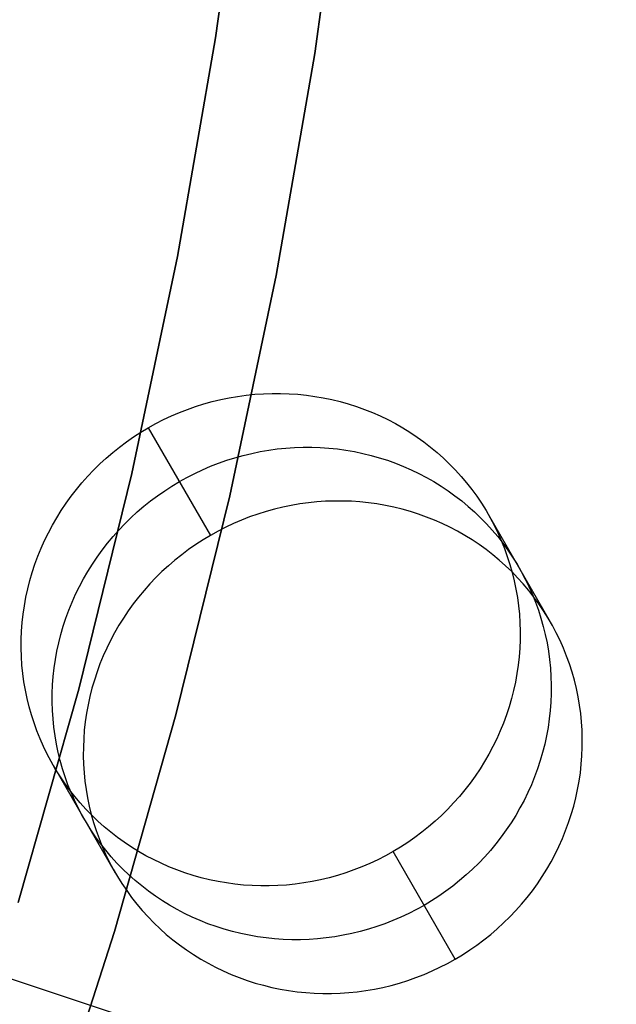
# Model space of a CAD drawing. Header units: millimetres. Extents: x 6049 to 7254, y -11340 to -10297.
# Tile 185 of 237: x 6713 to 6719, y -10700 to -10690. Entities that reach past the tile are written whole.
import ezdxf

# ---------------------------------------------------------------- set-up
doc = ezdxf.new("R2010")
doc.units = ezdxf.units.MM
doc.layers.add('color', color=7, linetype='Continuous')

msp = doc.modelspace()

# ---------------------------------------------------------------- linework, layer by layer
at = {"color": 8, "true_color": 0x7f7f7f}
for p, q in [((6714.889, -10689.9988, 231.7162), (6715.1931, -10687.8105, 231.7162)), ((6715.1931, -10687.8105, 259.6), (6714.889, -10689.9988, 259.6)), ((6714.889, -10689.9988, 231.7162), (6715.1931, -10687.8105, 231.7162)), ((6714.889, -10689.9988, 245.6581), (6715.1931, -10687.8105, 245.6581)), ((6715.1931, -10687.8105, 259.6), (6714.889, -10689.9988, 259.6)), ((6716.1858, -10687.9311, 259.6), (6715.8769, -10690.1536, 259.6)), ((6715.8769, -10690.1536, 231.7162), (6716.1858, -10687.9311, 231.7162)), ((6715.8769, -10690.1536, 245.6581), (6716.1858, -10687.9311, 245.6581)), ((6715.8769, -10690.1536, 231.7162), (6716.1858, -10687.9311, 231.7162)), ((6716.1858, -10687.9311, 259.6), (6715.8769, -10690.1536, 259.6)), ((6714.5095, -10692.1754, 231.7162), (6714.889, -10689.9988, 231.7162)), ((6714.889, -10689.9988, 259.6), (6714.5095, -10692.1754, 259.6)), ((6714.5095, -10692.1754, 231.7162), (6714.889, -10689.9988, 231.7162)), ((6714.5095, -10692.1754, 245.6581), (6714.889, -10689.9988, 245.6581)), ((6714.889, -10689.9988, 259.6), (6714.5095, -10692.1754, 259.6)), ((6715.8769, -10690.1536, 259.6), (6715.4915, -10692.3641, 259.6)), ((6715.4915, -10692.3641, 231.7162), (6715.8769, -10690.1536, 231.7162)), ((6715.4915, -10692.3641, 245.6581), (6715.8769, -10690.1536, 245.6581)), ((6715.4915, -10692.3641, 231.7162), (6715.8769, -10690.1536, 231.7162)), ((6715.8769, -10690.1536, 259.6), (6715.4915, -10692.3641, 259.6)), ((6714.0551, -10694.3375, 231.7162), (6714.5095, -10692.1754, 231.7162)), ((6714.5095, -10692.1754, 259.6), (6714.0551, -10694.3375, 259.6)), ((6714.0551, -10694.3375, 231.7162), (6714.5095, -10692.1754, 231.7162)), ((6714.0551, -10694.3375, 245.6581), (6714.5095, -10692.1754, 245.6581)), ((6714.5095, -10692.1754, 259.6), (6714.0551, -10694.3375, 259.6)), ((6715.4915, -10692.3641, 259.6), (6715.0301, -10694.56, 259.6)), ((6715.0301, -10694.56, 231.7162), (6715.4915, -10692.3641, 231.7162)), ((6715.0301, -10694.56, 245.6581), (6715.4915, -10692.3641, 245.6581)), ((6715.0301, -10694.56, 231.7162), (6715.4915, -10692.3641, 231.7162)), ((6715.4915, -10692.3641, 259.6), (6715.0301, -10694.56, 259.6)), ((6715.3647, -10693.5424, 78.8803), (6715.4504, -10693.5395, 78.8896)), ((6715.4504, -10693.5395, 78.8896), (6715.5362, -10693.5395, 78.8995)), ((6715.5362, -10693.5395, 78.8995), (6715.6218, -10693.5424, 78.91)), ((6714.7725, -10693.6438, 78.8322), (6714.8555, -10693.6207, 78.8372)), ((6714.8555, -10693.6207, 78.8372), (6714.9392, -10693.6005, 78.8428)), ((6714.9392, -10693.6005, 78.8428), (6715.0236, -10693.5831, 78.849)), ((6715.0236, -10693.5831, 78.849), (6715.1083, -10693.5686, 78.8559)), ((6715.1083, -10693.5686, 78.8559), (6715.1935, -10693.557, 78.8634)), ((6715.1935, -10693.557, 78.8634), (6715.279, -10693.5482, 78.8716)), ((6715.279, -10693.5482, 78.8716), (6715.3647, -10693.5424, 78.8803)), ((6715.6218, -10693.5424, 78.91), (6715.7072, -10693.5483, 78.921)), ((6715.7072, -10693.5483, 78.921), (6715.7922, -10693.5571, 78.9326)), ((6715.7922, -10693.5571, 78.9326), (6715.8769, -10693.5687, 78.9447)), ((6715.8769, -10693.5687, 78.9447), (6715.961, -10693.5833, 78.9573)), ((6715.961, -10693.5833, 78.9573), (6716.0445, -10693.6007, 78.9704)), ((6716.0445, -10693.6007, 78.9704), (6716.1273, -10693.621, 78.984)), ((6716.1273, -10693.621, 78.984), (6716.2092, -10693.6441, 78.9981)), ((6714.4494, -10693.7637, 78.8189), (6714.5286, -10693.7297, 78.8212)), ((6714.5286, -10693.7297, 78.8212), (6714.609, -10693.6983, 78.8242)), ((6714.609, -10693.6983, 78.8242), (6714.6903, -10693.6697, 78.8279)), ((6714.6903, -10693.6697, 78.8279), (6714.7725, -10693.6438, 78.8322)), ((6716.2092, -10693.6441, 78.9981), (6716.2903, -10693.67, 79.0126)), ((6716.2903, -10693.67, 79.0126), (6716.3703, -10693.6986, 79.0276)), ((6716.3703, -10693.6986, 79.0276), (6716.4492, -10693.73, 79.043)), ((6716.4492, -10693.73, 79.043), (6716.5269, -10693.7641, 79.0588)), ((6714.2945, -10693.8398, 78.8162), (6714.3713, -10693.8004, 78.8172)), ((6714.3713, -10693.8004, 78.8172), (6714.4494, -10693.7637, 78.8189)), ((6716.5269, -10693.7641, 79.0588), (6716.6033, -10693.8009, 79.0749)), ((6716.6033, -10693.8009, 79.0749), (6716.6783, -10693.8402, 79.0915)), ((6714.0725, -10693.9729, 78.8172), (6714.145, -10693.9261, 78.8162)), ((6714.145, -10693.9261, 78.8162), (6714.219, -10693.8817, 78.8159)), ((6714.219, -10693.8817, 78.8159), (6714.2945, -10693.8398, 78.8162)), ((6714.219, -10693.8817, 78.8159), (6714.8376, -10694.9531, 73.4568)), ((6714.219, -10693.8817, 78.8159), (6714.8376, -10694.9531, 73.4568)), ((6716.6783, -10693.8402, 79.0915), (6716.7518, -10693.8821, 79.1083)), ((6716.7518, -10693.8821, 79.1083), (6716.8238, -10693.9266, 79.1255)), ((6716.8238, -10693.9266, 79.1255), (6716.8941, -10693.9735, 79.143)), ((6713.9326, -10694.0738, 78.8212), (6714.0017, -10694.0222, 78.8189)), ((6714.0017, -10694.0222, 78.8189), (6714.0725, -10693.9729, 78.8172)), ((6716.8941, -10693.9735, 79.143), (6716.9627, -10694.0228, 79.1608)), ((6716.9627, -10694.0228, 79.1608), (6717.0294, -10694.0744, 79.1788)), ((6713.7998, -10694.1838, 78.8279), (6713.8652, -10694.1277, 78.8242)), ((6713.8652, -10694.1277, 78.8242), (6713.9326, -10694.0738, 78.8212)), ((6715.2486, -10694.1362, 76.1633), (6715.3329, -10694.1188, 76.1695)), ((6715.3329, -10694.1188, 76.1695), (6715.4177, -10694.1043, 76.1764)), ((6715.4177, -10694.1043, 76.1764), (6715.5028, -10694.0927, 76.1839)), ((6715.5028, -10694.0927, 76.1839), (6715.5883, -10694.084, 76.192)), ((6715.5883, -10694.084, 76.192), (6715.674, -10694.0781, 76.2008)), ((6715.674, -10694.0781, 76.2008), (6715.7597, -10694.0752, 76.2101)), ((6715.7597, -10694.0752, 76.2101), (6715.8455, -10694.0752, 76.22)), ((6715.8455, -10694.0752, 76.22), (6715.9311, -10694.0782, 76.2304)), ((6715.9311, -10694.0782, 76.2304), (6716.0165, -10694.084, 76.2415)), ((6716.0165, -10694.084, 76.2415), (6716.1015, -10694.0928, 76.253)), ((6716.1015, -10694.0928, 76.253), (6716.1862, -10694.1045, 76.2652)), ((6716.1862, -10694.1045, 76.2652), (6716.2703, -10694.119, 76.2778)), ((6716.2703, -10694.119, 76.2778), (6716.3538, -10694.1365, 76.2909)), ((6717.0294, -10694.0744, 79.1788), (6717.0943, -10694.1283, 79.1971)), ((6717.0943, -10694.1283, 79.1971), (6717.1572, -10694.1845, 79.2156)), ((6713.7363, -10694.2421, 78.8322), (6713.7998, -10694.1838, 78.8279)), ((6714.9183, -10694.234, 76.1447), (6714.9996, -10694.2054, 76.1484)), ((6714.9996, -10694.2054, 76.1484), (6715.0818, -10694.1795, 76.1527)), ((6715.0818, -10694.1795, 76.1527), (6715.1648, -10694.1565, 76.1577)), ((6715.1648, -10694.1565, 76.1577), (6715.2486, -10694.1362, 76.1633)), ((6716.3538, -10694.1365, 76.2909), (6716.4366, -10694.1567, 76.3045)), ((6716.4366, -10694.1567, 76.3045), (6716.5185, -10694.1798, 76.3186)), ((6716.5185, -10694.1798, 76.3186), (6716.5996, -10694.2057, 76.3331)), ((6716.5996, -10694.2057, 76.3331), (6716.6796, -10694.2344, 76.3481)), ((6717.1572, -10694.1845, 79.2156), (6717.218, -10694.2428, 79.2342)), ((6713.6154, -10694.3648, 78.8428), (6713.6748, -10694.3025, 78.8372)), ((6713.6748, -10694.3025, 78.8372), (6713.7363, -10694.2421, 78.8322)), ((6714.6806, -10694.3362, 76.1377), (6714.7587, -10694.2995, 76.1394)), ((6714.7587, -10694.2995, 76.1394), (6714.8379, -10694.2654, 76.1417)), ((6714.8379, -10694.2654, 76.1417), (6714.9183, -10694.234, 76.1447)), ((6716.6796, -10694.2344, 76.3481), (6716.7585, -10694.2658, 76.3635)), ((6716.7585, -10694.2658, 76.3635), (6716.8362, -10694.2999, 76.3793)), ((6716.8362, -10694.2999, 76.3793), (6716.9126, -10694.3366, 76.3954)), ((6717.218, -10694.2428, 79.2342), (6717.2767, -10694.3031, 79.2531)), ((6717.2767, -10694.3031, 79.2531), (6717.3332, -10694.3655, 79.2721)), ((6713.5264, -10696.4827, 231.7162), (6714.0551, -10694.3375, 231.7162)), ((6714.0551, -10694.3375, 259.6), (6713.5264, -10696.4827, 259.6)), ((6713.5264, -10696.4827, 231.7162), (6714.0551, -10694.3375, 231.7162)), ((6713.5264, -10696.4827, 245.6581), (6714.0551, -10694.3375, 245.6581)), ((6714.0551, -10694.3375, 259.6), (6713.5264, -10696.4827, 259.6)), ((6713.5582, -10694.4291, 78.849), (6713.6154, -10694.3648, 78.8428)), ((6714.4543, -10694.4618, 76.1367), (6714.5283, -10694.4174, 76.1363)), ((6714.5283, -10694.4174, 76.1363), (6714.6038, -10694.3755, 76.1367)), ((6714.6038, -10694.3755, 76.1367), (6714.6806, -10694.3362, 76.1377)), ((6716.9126, -10694.3366, 76.3954), (6716.9876, -10694.376, 76.4119)), ((6716.9876, -10694.376, 76.4119), (6717.0611, -10694.4179, 76.4288)), ((6717.0611, -10694.4179, 76.4288), (6717.1331, -10694.4623, 76.446)), ((6717.3332, -10694.3655, 79.2721), (6717.3875, -10694.4299, 79.2912)), ((6713.4505, -10694.5633, 78.8634), (6713.5032, -10694.4953, 78.8559)), ((6713.5032, -10694.4953, 78.8559), (6713.5582, -10694.4291, 78.849)), ((6714.311, -10694.5579, 76.1394), (6714.3818, -10694.5087, 76.1377)), ((6714.3818, -10694.5087, 76.1377), (6714.4543, -10694.4618, 76.1367)), ((6717.1331, -10694.4623, 76.446), (6717.2034, -10694.5092, 76.4635)), ((6717.2034, -10694.5092, 76.4635), (6717.272, -10694.5585, 76.4813)), ((6717.3875, -10694.4299, 79.2912), (6717.4394, -10694.4961, 79.3105)), ((6717.4394, -10694.4961, 79.3105), (6717.489, -10694.564, 79.3298)), ((6713.4002, -10694.6329, 78.8716), (6713.4505, -10694.5633, 78.8634)), ((6714.1745, -10694.6634, 76.1447), (6714.2419, -10694.6095, 76.1417)), ((6714.2419, -10694.6095, 76.1417), (6714.311, -10694.5579, 76.1394)), ((6715.0301, -10694.56, 259.6), (6714.4931, -10696.7387, 259.6)), ((6714.4931, -10696.7387, 231.7162), (6715.0301, -10694.56, 231.7162)), ((6714.4931, -10696.7387, 245.6581), (6715.0301, -10694.56, 245.6581)), ((6714.4931, -10696.7387, 231.7162), (6715.0301, -10694.56, 231.7162)), ((6715.0301, -10694.56, 259.6), (6714.4931, -10696.7387, 259.6)), ((6715.9833, -10694.6139, 73.5212), (6715.8976, -10694.6197, 73.5125)), ((6716.069, -10694.611, 73.5306), (6715.9833, -10694.6139, 73.5212)), ((6716.1548, -10694.611, 73.5405), (6716.069, -10694.611, 73.5306)), ((6716.2404, -10694.6139, 73.5509), (6716.1548, -10694.611, 73.5405)), ((6716.3258, -10694.6198, 73.562), (6716.2404, -10694.6139, 73.5509)), ((6717.272, -10694.5585, 76.4813), (6717.3387, -10694.6101, 76.4993)), ((6717.3387, -10694.6101, 76.4993), (6717.4036, -10694.6641, 76.5176)), ((6717.489, -10694.564, 79.3298), (6717.5361, -10694.6337, 79.3491)), ((6713.307, -10694.777, 78.8896), (6713.3524, -10694.7042, 78.8803)), ((6713.3524, -10694.7042, 78.8803), (6713.4002, -10694.6329, 78.8716)), ((6714.1091, -10694.7196, 76.1484), (6714.1745, -10694.6634, 76.1447)), ((6715.3911, -10694.7153, 73.4732), (6715.3089, -10694.7412, 73.4688)), ((6715.4742, -10694.6922, 73.4781), (6715.3911, -10694.7153, 73.4732)), ((6715.5579, -10694.672, 73.4838), (6715.4742, -10694.6922, 73.4781)), ((6715.6422, -10694.6546, 73.49), (6715.5579, -10694.672, 73.4838)), ((6715.727, -10694.6401, 73.4969), (6715.6422, -10694.6546, 73.49)), ((6715.8121, -10694.6284, 73.5044), (6715.727, -10694.6401, 73.4969)), ((6715.8976, -10694.6197, 73.5125), (6715.8121, -10694.6284, 73.5044)), ((6716.4108, -10694.6285, 73.5735), (6716.3258, -10694.6198, 73.562)), ((6716.4955, -10694.6402, 73.5856), (6716.4108, -10694.6285, 73.5735)), ((6716.5796, -10694.6548, 73.5983), (6716.4955, -10694.6402, 73.5856)), ((6716.6631, -10694.6722, 73.6114), (6716.5796, -10694.6548, 73.5983)), ((6716.7459, -10694.6925, 73.625), (6716.6631, -10694.6722, 73.6114)), ((6716.8279, -10694.7156, 73.6391), (6716.7459, -10694.6925, 73.625)), ((6716.9089, -10694.7415, 73.6536), (6716.8279, -10694.7156, 73.6391)), ((6717.4036, -10694.6641, 76.5176), (6717.4665, -10694.7202, 76.5361)), ((6717.5361, -10694.6337, 79.3491), (6717.5807, -10694.705, 79.3685)), ((6717.5807, -10694.705, 79.3685), (6717.6227, -10694.7778, 79.3879)), ((6713.2641, -10694.8513, 78.8995), (6713.307, -10694.777, 78.8896)), ((6713.9841, -10694.8382, 76.1577), (6714.0456, -10694.7778, 76.1527)), ((6714.0456, -10694.7778, 76.1527), (6714.1091, -10694.7196, 76.1484)), ((6715.1472, -10694.8011, 73.4622), (6715.068, -10694.8352, 73.4598)), ((6715.2276, -10694.7698, 73.4652), (6715.1472, -10694.8011, 73.4622)), ((6715.3089, -10694.7412, 73.4688), (6715.2276, -10694.7698, 73.4652)), ((6716.9889, -10694.7701, 73.6686), (6716.9089, -10694.7415, 73.6536)), ((6717.0678, -10694.8015, 73.684), (6716.9889, -10694.7701, 73.6686)), ((6717.1455, -10694.8356, 73.6997), (6717.0678, -10694.8015, 73.684)), ((6717.4665, -10694.7202, 76.5361), (6717.5273, -10694.7785, 76.5547)), ((6717.5273, -10694.7785, 76.5547), (6717.586, -10694.8389, 76.5736)), ((6717.602, -10694.7412, 79.3782), (6718.2206, -10695.8127, 74.0192)), ((6717.6227, -10694.7778, 79.3879), (6717.6622, -10694.8521, 79.4073)), ((6713.2239, -10694.9269, 78.91), (6713.2641, -10694.8513, 78.8995)), ((6713.8675, -10694.9649, 76.1695), (6713.9247, -10694.9006, 76.1633)), ((6713.9247, -10694.9006, 76.1633), (6713.9841, -10694.8382, 76.1577)), ((6714.9131, -10694.9112, 73.4572), (6714.8376, -10694.9531, 73.4568)), ((6714.9899, -10694.8719, 73.4582), (6714.9131, -10694.9112, 73.4572)), ((6715.068, -10694.8352, 73.4598), (6714.9899, -10694.8719, 73.4582)), ((6717.2219, -10694.8723, 73.7159), (6717.1455, -10694.8356, 73.6997)), ((6717.2969, -10694.9117, 73.7324), (6717.2219, -10694.8723, 73.7159)), ((6717.3705, -10694.9536, 73.7493), (6717.2969, -10694.9117, 73.7324)), ((6717.586, -10694.8389, 76.5736), (6717.6425, -10694.9013, 76.5926)), ((6717.6425, -10694.9013, 76.5926), (6717.6968, -10694.9656, 76.6117)), ((6717.6622, -10694.8521, 79.4073), (6717.699, -10694.9277, 79.4267)), ((6713.1513, -10695.0818, 78.9326), (6713.1862, -10695.0038, 78.921)), ((6713.1862, -10695.0038, 78.921), (6713.2239, -10694.9269, 78.91)), ((6713.8125, -10695.0311, 76.1764), (6713.8675, -10694.9649, 76.1695)), ((6714.7636, -10694.9975, 73.4572), (6714.6911, -10695.0444, 73.4582)), ((6714.8376, -10694.9531, 73.4568), (6714.7636, -10694.9975, 73.4572)), ((6717.4424, -10694.998, 73.7665), (6717.3705, -10694.9536, 73.7493)), ((6717.5127, -10695.0449, 73.784), (6717.4424, -10694.998, 73.7665)), ((6717.6968, -10694.9656, 76.6117), (6717.7487, -10695.0318, 76.6309)), ((6717.699, -10694.9277, 79.4267), (6717.7331, -10695.0046, 79.446)), ((6717.7331, -10695.0046, 79.446), (6717.7644, -10695.0827, 79.4653)), ((6713.1191, -10695.161, 78.9447), (6713.1513, -10695.0818, 78.9326)), ((6713.7095, -10695.1687, 76.192), (6713.7598, -10695.099, 76.1839)), ((6713.7598, -10695.099, 76.1839), (6713.8125, -10695.0311, 76.1764)), ((6714.6203, -10695.0937, 73.4598), (6714.5512, -10695.1453, 73.4622)), ((6714.6911, -10695.0444, 73.4582), (6714.6203, -10695.0937, 73.4598)), ((6717.5813, -10695.0942, 73.8018), (6717.5127, -10695.0449, 73.784)), ((6717.6481, -10695.1459, 73.8198), (6717.5813, -10695.0942, 73.8018)), ((6717.7487, -10695.0318, 76.6309), (6717.7983, -10695.0998, 76.6502)), ((6717.7644, -10695.0827, 79.4653), (6717.793, -10695.1619, 79.4844)), ((6717.7983, -10695.0998, 76.6502), (6717.8454, -10695.1694, 76.6696)), ((6713.0896, -10695.2411, 78.9573), (6713.1191, -10695.161, 78.9447)), ((6713.6617, -10695.2399, 76.2008), (6713.7095, -10695.1687, 76.192)), ((6714.4838, -10695.1992, 73.4652), (6714.4184, -10695.2553, 73.4688)), ((6714.5512, -10695.1453, 73.4622), (6714.4838, -10695.1992, 73.4652)), ((6717.7129, -10695.1998, 73.8381), (6717.6481, -10695.1459, 73.8198)), ((6717.7758, -10695.2559, 73.8565), (6717.7129, -10695.1998, 73.8381)), ((6717.793, -10695.1619, 79.4844), (6717.8188, -10695.242, 79.5034)), ((6717.8454, -10695.1694, 76.6696), (6717.89, -10695.2407, 76.689)), ((6713.0629, -10695.3221, 78.9704), (6713.0896, -10695.2411, 78.9573)), ((6713.6163, -10695.3127, 76.2101), (6713.6617, -10695.2399, 76.2008)), ((6714.4184, -10695.2553, 73.4688), (6714.3549, -10695.3136, 73.4732)), ((6717.8366, -10695.3142, 73.8752), (6717.7758, -10695.2559, 73.8565)), ((6717.8188, -10695.242, 79.5034), (6717.8417, -10695.323, 79.5222)), ((6717.89, -10695.2407, 76.689), (6717.932, -10695.3136, 76.7084)), ((6713.0391, -10695.4039, 78.984), (6713.0629, -10695.3221, 78.9704)), ((6713.5332, -10695.4626, 76.2304), (6713.5734, -10695.387, 76.22)), ((6713.5734, -10695.387, 76.22), (6713.6163, -10695.3127, 76.2101)), ((6714.2934, -10695.3739, 73.4781), (6714.234, -10695.4363, 73.4838)), ((6714.3549, -10695.3136, 73.4732), (6714.2934, -10695.3739, 73.4781)), ((6717.8953, -10695.3746, 73.8941), (6717.8366, -10695.3142, 73.8752)), ((6717.8417, -10695.323, 79.5222), (6717.8618, -10695.4049, 79.5409)), ((6717.9519, -10695.437, 73.9131), (6717.8953, -10695.3746, 73.8941)), ((6717.932, -10695.3136, 76.7084), (6717.9715, -10695.3878, 76.7278)), ((6717.9715, -10695.3878, 76.7278), (6718.0083, -10695.4635, 76.7472)), ((6713, -10695.5696, 79.0126), (6713.0181, -10695.4865, 78.9981)), ((6713.0181, -10695.4865, 78.9981), (6713.0391, -10695.4039, 78.984)), ((6713.4955, -10695.5395, 76.2415), (6713.5332, -10695.4626, 76.2304)), ((6714.1768, -10695.5006, 73.49), (6714.1218, -10695.5668, 73.4969)), ((6714.234, -10695.4363, 73.4838), (6714.1768, -10695.5006, 73.49)), ((6717.8618, -10695.4049, 79.5409), (6717.879, -10695.4874, 79.5594)), ((6717.879, -10695.4874, 79.5594), (6717.8932, -10695.5705, 79.5777)), ((6718.0061, -10695.5013, 73.9322), (6717.9519, -10695.437, 73.9131)), ((6718.058, -10695.5675, 73.9514), (6718.0061, -10695.5013, 73.9322)), ((6718.0083, -10695.4635, 76.7472), (6718.0424, -10695.5404, 76.7665)), ((6712.9849, -10695.6532, 79.0276), (6713, -10695.5696, 79.0126)), ((6713.4606, -10695.6176, 76.253), (6713.4955, -10695.5395, 76.2415)), ((6714.1218, -10695.5668, 73.4969), (6714.0692, -10695.6347, 73.5044)), ((6717.8932, -10695.5705, 79.5777), (6717.9046, -10695.6542, 79.5957)), ((6718.0424, -10695.5404, 76.7665), (6718.0737, -10695.6184, 76.7857)), ((6718.1076, -10695.6355, 73.9707), (6718.058, -10695.5675, 73.9514)), ((6712.9726, -10695.7373, 79.043), (6712.9849, -10695.6532, 79.0276)), ((6713.3989, -10695.7768, 76.2778), (6713.4284, -10695.6967, 76.2652)), ((6713.4284, -10695.6967, 76.2652), (6713.4606, -10695.6176, 76.253)), ((6714.0692, -10695.6347, 73.5044), (6714.0188, -10695.7044, 73.5125)), ((6717.9046, -10695.6542, 79.5957), (6717.913, -10695.7382, 79.6135)), ((6718.0737, -10695.6184, 76.7857), (6718.1023, -10695.6976, 76.8049)), ((6718.1023, -10695.6976, 76.8049), (6718.1281, -10695.7777, 76.8239)), ((6718.1547, -10695.7052, 73.9901), (6718.1076, -10695.6355, 73.9707)), ((6712.9633, -10695.8216, 79.0588), (6712.9726, -10695.7373, 79.043)), ((6713.3723, -10695.8579, 76.2909), (6713.3989, -10695.7768, 76.2778)), ((6713.971, -10695.7757, 73.5212), (6713.9256, -10695.8485, 73.5306)), ((6714.0188, -10695.7044, 73.5125), (6713.971, -10695.7757, 73.5212)), ((6717.913, -10695.7382, 79.6135), (6717.9184, -10695.8225, 79.631)), ((6718.1281, -10695.7777, 76.8239), (6718.151, -10695.8588, 76.8427)), ((6718.1993, -10695.7765, 74.0095), (6718.1547, -10695.7052, 73.9901)), ((6718.2413, -10695.8493, 74.0289), (6718.1993, -10695.7765, 74.0095)), ((6712.9569, -10695.9061, 79.0749), (6712.9633, -10695.8216, 79.0588)), ((6713.3484, -10695.9397, 76.3045), (6713.3723, -10695.8579, 76.2909)), ((6713.9256, -10695.8485, 73.5306), (6713.8827, -10695.9227, 73.5405)), ((6717.9184, -10695.8225, 79.631), (6717.9209, -10695.9071, 79.6481)), ((6718.151, -10695.8588, 76.8427), (6718.1711, -10695.9406, 76.8614)), ((6718.2808, -10695.9236, 74.0483), (6718.2413, -10695.8493, 74.0289)), ((6712.953, -10696.0754, 79.1083), (6712.9535, -10695.9908, 79.0915)), ((6712.9535, -10695.9908, 79.0915), (6712.9569, -10695.9061, 79.0749)), ((6713.3274, -10696.0222, 76.3186), (6713.3484, -10695.9397, 76.3045)), ((6713.8827, -10695.9227, 73.5405), (6713.8425, -10695.9984, 73.5509)), ((6717.9205, -10695.9917, 79.665), (6717.917, -10696.0763, 79.6815)), ((6717.9209, -10695.9071, 79.6481), (6717.9205, -10695.9917, 79.665)), ((6718.1711, -10695.9406, 76.8614), (6718.1883, -10696.0231, 76.8799)), ((6718.3176, -10695.9992, 74.0677), (6718.2808, -10695.9236, 74.0483)), ((6712.9555, -10696.1599, 79.1255), (6712.953, -10696.0754, 79.1083)), ((6713.3094, -10696.1053, 76.3331), (6713.3274, -10696.0222, 76.3186)), ((6713.8048, -10696.0752, 73.562), (6713.7699, -10696.1533, 73.5735)), ((6713.8425, -10695.9984, 73.5509), (6713.8048, -10696.0752, 73.562)), ((6717.917, -10696.0763, 79.6815), (6717.9107, -10696.1609, 79.6977)), ((6718.1883, -10696.0231, 76.8799), (6718.2025, -10696.1063, 76.8981)), ((6718.3517, -10696.0761, 74.087), (6718.3176, -10695.9992, 74.0677)), ((6718.383, -10696.1542, 74.1062), (6718.3517, -10696.0761, 74.087)), ((6712.961, -10696.2443, 79.143), (6712.9555, -10696.1599, 79.1255)), ((6713.2942, -10696.189, 76.3481), (6713.3094, -10696.1053, 76.3331)), ((6713.7699, -10696.1533, 73.5735), (6713.7377, -10696.2324, 73.5856)), ((6717.9107, -10696.1609, 79.6977), (6717.9013, -10696.2452, 79.7135)), ((6718.2025, -10696.1063, 76.8981), (6718.2139, -10696.1899, 76.9162)), ((6718.4116, -10696.2333, 74.1253), (6718.383, -10696.1542, 74.1062)), ((6712.9694, -10696.3283, 79.1608), (6712.961, -10696.2443, 79.143)), ((6713.2726, -10696.3573, 76.3793), (6713.2819, -10696.273, 76.3635)), ((6713.2819, -10696.273, 76.3635), (6713.2942, -10696.189, 76.3481)), ((6713.7377, -10696.2324, 73.5856), (6713.7082, -10696.3126, 73.5983)), ((6717.9013, -10696.2452, 79.7135), (6717.8891, -10696.3292, 79.7289)), ((6718.2139, -10696.1899, 76.9162), (6718.2223, -10696.2739, 76.9339)), ((6718.2223, -10696.2739, 76.9339), (6718.2277, -10696.3583, 76.9514)), ((6718.4374, -10696.3135, 74.1443), (6718.4116, -10696.2333, 74.1253)), ((6712.9807, -10696.4119, 79.1788), (6712.9694, -10696.3283, 79.1608)), ((6713.2662, -10696.4419, 76.3954), (6713.2726, -10696.3573, 76.3793)), ((6713.7082, -10696.3126, 73.5983), (6713.6816, -10696.3936, 73.6114)), ((6717.8891, -10696.3292, 79.7289), (6717.8739, -10696.4129, 79.7438)), ((6718.2277, -10696.3583, 76.9514), (6718.2302, -10696.4428, 76.9686)), ((6718.4603, -10696.3945, 74.1632), (6718.4374, -10696.3135, 74.1443)), ((6712.995, -10696.4951, 79.1971), (6712.9807, -10696.4119, 79.1788)), ((6713.2628, -10696.5265, 76.4119), (6713.2662, -10696.4419, 76.3954)), ((6713.6577, -10696.4754, 73.625), (6713.6368, -10696.5579, 73.6391)), ((6713.6816, -10696.3936, 73.6114), (6713.6577, -10696.4754, 73.625)), ((6717.8739, -10696.4129, 79.7438), (6717.8558, -10696.496, 79.7584)), ((6718.2302, -10696.4428, 76.9686), (6718.2298, -10696.5274, 76.9855)), ((6718.4804, -10696.4763, 74.1819), (6718.4603, -10696.3945, 74.1632)), ((6718.4976, -10696.5589, 74.2004), (6718.4804, -10696.4763, 74.1819)), ((6712.9239, -10698.6083, 231.7162), (6713.5264, -10696.4827, 231.7162)), ((6713.5264, -10696.4827, 259.6), (6712.9239, -10698.6083, 259.6)), ((6712.9239, -10698.6083, 231.7162), (6713.5264, -10696.4827, 231.7162)), ((6712.9239, -10698.6083, 245.6581), (6713.5264, -10696.4827, 245.6581)), ((6713.5264, -10696.4827, 259.6), (6712.9239, -10698.6083, 259.6)), ((6713.0122, -10696.5776, 79.2156), (6712.995, -10696.4951, 79.1971)), ((6713.0322, -10696.6594, 79.2342), (6713.0122, -10696.5776, 79.2156)), ((6713.2623, -10696.6111, 76.4288), (6713.2628, -10696.5265, 76.4119)), ((6713.6368, -10696.5579, 73.6391), (6713.6187, -10696.6411, 73.6536)), ((6717.8348, -10696.5785, 79.7725), (6717.811, -10696.6603, 79.7861)), ((6717.8558, -10696.496, 79.7584), (6717.8348, -10696.5785, 79.7725)), ((6718.2298, -10696.5274, 76.9855), (6718.2263, -10696.6121, 77.002)), ((6718.5118, -10696.642, 74.2186), (6718.4976, -10696.5589, 74.2004)), ((6713.0552, -10696.7405, 79.2531), (6713.0322, -10696.6594, 79.2342)), ((6713.2648, -10696.6957, 76.446), (6713.2623, -10696.6111, 76.4288)), ((6713.6187, -10696.6411, 73.6536), (6713.6035, -10696.7247, 73.6686)), ((6717.811, -10696.6603, 79.7861), (6717.7843, -10696.7414, 79.7992)), ((6718.2263, -10696.6121, 77.002), (6718.22, -10696.6966, 77.0182)), ((6718.5232, -10696.7256, 74.2367), (6718.5118, -10696.642, 74.2186)), ((6713.0809, -10696.8206, 79.2721), (6713.0552, -10696.7405, 79.2531)), ((6713.2703, -10696.78, 76.4635), (6713.2648, -10696.6957, 76.446)), ((6713.6035, -10696.7247, 73.6686), (6713.5912, -10696.8087, 73.684)), ((6714.4931, -10696.7387, 259.6), (6713.8812, -10698.8976, 259.6)), ((6713.8812, -10698.8976, 231.7162), (6714.4931, -10696.7387, 231.7162)), ((6713.8812, -10698.8976, 245.6581), (6714.4931, -10696.7387, 245.6581)), ((6713.8812, -10698.8976, 231.7162), (6714.4931, -10696.7387, 231.7162)), ((6714.4931, -10696.7387, 259.6), (6713.8812, -10698.8976, 259.6)), ((6717.7843, -10696.7414, 79.7992), (6717.7549, -10696.8215, 79.8118)), ((6718.22, -10696.6966, 77.0182), (6718.2106, -10696.7809, 77.034)), ((6718.5316, -10696.8097, 74.2544), (6718.5232, -10696.7256, 74.2367)), ((6713.1095, -10696.8998, 79.2912), (6713.0809, -10696.8206, 79.2721)), ((6713.2787, -10696.864, 76.4813), (6713.2703, -10696.78, 76.4635)), ((6713.29, -10696.9477, 76.4993), (6713.2787, -10696.864, 76.4813)), ((6713.5912, -10696.8087, 73.684), (6713.5819, -10696.8931, 73.6997)), ((6717.7549, -10696.8215, 79.8118), (6717.7226, -10696.9006, 79.8239)), ((6718.1984, -10696.865, 77.0494), (6718.1832, -10696.9486, 77.0643)), ((6718.2106, -10696.7809, 77.034), (6718.1984, -10696.865, 77.0494)), ((6718.537, -10696.894, 74.2719), (6718.5316, -10696.8097, 74.2544)), ((6713.1409, -10696.9778, 79.3105), (6713.1095, -10696.8998, 79.2912)), ((6713.3043, -10697.0308, 76.5176), (6713.29, -10696.9477, 76.4993)), ((6713.5819, -10696.8931, 73.6997), (6713.5755, -10696.9776, 73.7159)), ((6717.7226, -10696.9006, 79.8239), (6717.6877, -10696.9787, 79.8355)), ((6718.1832, -10696.9486, 77.0643), (6718.1651, -10697.0317, 77.0789)), ((6718.5395, -10696.9785, 74.2891), (6718.537, -10696.894, 74.2719)), ((6713.175, -10697.0547, 79.3298), (6713.1409, -10696.9778, 79.3105)), ((6713.2118, -10697.1304, 79.3491), (6713.175, -10697.0547, 79.3298)), ((6713.3215, -10697.1133, 76.5361), (6713.3043, -10697.0308, 76.5176)), ((6713.5721, -10697.0622, 73.7324), (6713.5716, -10697.1469, 73.7493)), ((6713.5755, -10696.9776, 73.7159), (6713.5721, -10697.0622, 73.7324)), ((6717.6501, -10697.0556, 79.8465), (6717.6098, -10697.1312, 79.857)), ((6717.6877, -10696.9787, 79.8355), (6717.6501, -10697.0556, 79.8465)), ((6718.1651, -10697.0317, 77.0789), (6718.1441, -10697.1143, 77.0929)), ((6718.5357, -10697.1478, 74.3225), (6718.5391, -10697.0632, 74.306)), ((6718.5391, -10697.0632, 74.306), (6718.5395, -10696.9785, 74.2891)), ((6713.2512, -10697.2046, 79.3685), (6713.2118, -10697.1304, 79.3491)), ((6713.3415, -10697.1952, 76.5547), (6713.3215, -10697.1133, 76.5361)), ((6713.5716, -10697.1469, 73.7493), (6713.5741, -10697.2314, 73.7665)), ((6717.6098, -10697.1312, 79.857), (6717.567, -10697.2055, 79.8669)), ((6718.1441, -10697.1143, 77.0929), (6718.1203, -10697.1961, 77.1065)), ((6718.5293, -10697.2323, 74.3387), (6718.5357, -10697.1478, 74.3225)), ((6713.2932, -10697.2775, 79.3879), (6713.2512, -10697.2046, 79.3685)), ((6713.2719, -10697.2412, 79.3782), (6713.8905, -10698.3127, 74.0192)), ((6713.3645, -10697.2762, 76.5736), (6713.3415, -10697.1952, 76.5547)), ((6713.5741, -10697.2314, 73.7665), (6713.5796, -10697.3157, 73.784)), ((6717.567, -10697.2055, 79.8669), (6717.5216, -10697.2783, 79.8762)), ((6718.1203, -10697.1961, 77.1065), (6718.0936, -10697.2771, 77.1197)), ((6718.5199, -10697.3167, 74.3545), (6718.5293, -10697.2323, 74.3387)), ((6713.3378, -10697.3487, 79.4073), (6713.2932, -10697.2775, 79.3879)), ((6713.3849, -10697.4184, 79.4267), (6713.3378, -10697.3487, 79.4073)), ((6713.3902, -10697.3563, 76.5926), (6713.3645, -10697.2762, 76.5736)), ((6713.4188, -10697.4355, 76.6117), (6713.3902, -10697.3563, 76.5926)), ((6713.5796, -10697.3157, 73.784), (6713.588, -10697.3998, 73.8018)), ((6717.4737, -10697.3495, 79.8849), (6717.4234, -10697.4192, 79.893)), ((6717.5216, -10697.2783, 79.8762), (6717.4737, -10697.3495, 79.8849)), ((6718.0642, -10697.3572, 77.1323), (6718.032, -10697.4364, 77.1444)), ((6718.0936, -10697.2771, 77.1197), (6718.0642, -10697.3572, 77.1323)), ((6718.5077, -10697.4007, 74.3698), (6718.5199, -10697.3167, 74.3545)), ((6713.4345, -10697.4864, 79.446), (6713.3849, -10697.4184, 79.4267)), ((6713.4502, -10697.5136, 76.6309), (6713.4188, -10697.4355, 76.6117)), ((6713.588, -10697.3998, 73.8018), (6713.5993, -10697.4834, 73.8198)), ((6717.4234, -10697.4192, 79.893), (6717.3707, -10697.4871, 79.9006)), ((6718.032, -10697.4364, 77.1444), (6717.997, -10697.5144, 77.156)), ((6718.4925, -10697.4843, 74.3848), (6718.5077, -10697.4007, 74.3698)), ((6713.4864, -10697.5526, 79.4653), (6713.4345, -10697.4864, 79.446)), ((6713.4843, -10697.5905, 76.6502), (6713.4502, -10697.5136, 76.6309)), ((6713.5407, -10697.6169, 79.4844), (6713.4864, -10697.5526, 79.4653)), ((6713.5993, -10697.4834, 73.8198), (6713.6136, -10697.5665, 73.8381)), ((6717.3158, -10697.5533, 79.9074), (6717.2585, -10697.6176, 79.9137)), ((6717.3707, -10697.4871, 79.9006), (6717.3158, -10697.5533, 79.9074)), ((6717.997, -10697.5144, 77.156), (6717.9594, -10697.5913, 77.167)), ((6718.4744, -10697.5675, 74.3993), (6718.4925, -10697.4843, 74.3848)), ((6713.5211, -10697.6661, 76.6696), (6713.4843, -10697.5905, 76.6502)), ((6713.5972, -10697.6793, 79.5034), (6713.5407, -10697.6169, 79.4844)), ((6713.6136, -10697.5665, 73.8381), (6713.6308, -10697.6491, 73.8565)), ((6713.6308, -10697.6491, 73.8565), (6713.6508, -10697.7309, 73.8752)), ((6717.2585, -10697.6176, 79.9137), (6717.1992, -10697.68, 79.9193)), ((6717.9594, -10697.5913, 77.167), (6717.9191, -10697.6669, 77.1775)), ((6718.4296, -10697.7318, 74.427), (6718.4534, -10697.65, 74.4134)), ((6718.4534, -10697.65, 74.4134), (6718.4744, -10697.5675, 74.3993)), ((6713.5605, -10697.7404, 76.689), (6713.5211, -10697.6661, 76.6696)), ((6713.6026, -10697.8132, 76.7084), (6713.5605, -10697.7404, 76.689)), ((6713.6559, -10697.7397, 79.5222), (6713.5972, -10697.6793, 79.5034)), ((6713.6508, -10697.7309, 73.8752), (6713.6738, -10697.8119, 73.8941)), ((6713.7167, -10697.798, 79.5409), (6713.6559, -10697.7397, 79.5222)), ((6717.1377, -10697.7404, 79.9243), (6717.0742, -10697.7986, 79.9286)), ((6717.1992, -10697.68, 79.9193), (6717.1377, -10697.7404, 79.9243)), ((6717.8763, -10697.7412, 77.1874), (6717.8309, -10697.814, 77.1967)), ((6717.9191, -10697.6669, 77.1775), (6717.8763, -10697.7412, 77.1874)), ((6718.4029, -10697.8128, 74.4401), (6718.4296, -10697.7318, 74.427)), ((6713.6472, -10697.8845, 76.7278), (6713.6026, -10697.8132, 76.7084)), ((6713.6738, -10697.8119, 73.8941), (6713.6996, -10697.8921, 73.9131)), ((6713.7796, -10697.8541, 79.5594), (6713.7167, -10697.798, 79.5409)), ((6713.8445, -10697.9081, 79.5777), (6713.7796, -10697.8541, 79.5594)), ((6717.0742, -10697.7986, 79.9286), (6717.0087, -10697.8548, 79.9323)), ((6717.8309, -10697.814, 77.1967), (6717.783, -10697.8853, 77.2054)), ((6718.3735, -10697.893, 74.4528), (6718.4029, -10697.8128, 74.4401)), ((6713.6943, -10697.9542, 76.7472), (6713.6472, -10697.8845, 76.7278)), ((6713.6996, -10697.8921, 73.9131), (6713.7281, -10697.9712, 73.9322)), ((6713.9112, -10697.9597, 79.5957), (6713.8445, -10697.9081, 79.5777)), ((6716.9414, -10697.9087, 79.9353), (6716.8722, -10697.9603, 79.9376)), ((6717.0087, -10697.8548, 79.9323), (6716.9414, -10697.9087, 79.9353)), ((6717.783, -10697.8853, 77.2054), (6717.7327, -10697.9549, 77.2135)), ((6718.3413, -10697.9721, 74.4649), (6718.3735, -10697.893, 74.4528)), ((6713.7438, -10698.0221, 76.7665), (6713.6943, -10697.9542, 76.7472)), ((6713.7281, -10697.9712, 73.9322), (6713.7595, -10698.0493, 73.9514)), ((6713.7957, -10698.0883, 76.7857), (6713.7438, -10698.0221, 76.7665)), ((6713.7595, -10698.0493, 73.9514), (6713.7936, -10698.1262, 73.9707)), ((6713.9798, -10698.009, 79.6135), (6713.9112, -10697.9597, 79.5957)), ((6714.0501, -10698.0559, 79.631), (6713.9798, -10698.009, 79.6135)), ((6716.8014, -10698.0095, 79.9393), (6716.7289, -10698.0564, 79.9403)), ((6716.8722, -10697.9603, 79.9376), (6716.8014, -10698.0095, 79.9393)), ((6717.68, -10698.0229, 77.221), (6717.6251, -10698.0891, 77.2279)), ((6717.7327, -10697.9549, 77.2135), (6717.68, -10698.0229, 77.221)), ((6718.2687, -10698.1271, 74.4875), (6718.3063, -10698.0502, 74.4764)), ((6718.3063, -10698.0502, 74.4764), (6718.3413, -10697.9721, 74.4649)), ((6713.7936, -10698.1262, 73.9707), (6713.8304, -10698.2018, 73.9901)), ((6713.85, -10698.1527, 76.8049), (6713.7957, -10698.0883, 76.7857)), ((6714.1221, -10698.1003, 79.6481), (6714.0501, -10698.0559, 79.631)), ((6714.1956, -10698.1422, 79.665), (6714.1221, -10698.1003, 79.6481)), ((6714.2706, -10698.1816, 79.6815), (6714.1956, -10698.1422, 79.665)), ((6716.5795, -10698.1427, 79.9403), (6716.5027, -10698.182, 79.9393)), ((6716.6549, -10698.1008, 79.9406), (6716.5795, -10698.1427, 79.9403)), ((6716.7289, -10698.0564, 79.9403), (6716.6549, -10698.1008, 79.9406)), ((6717.2735, -10699.1723, 74.5816), (6716.6549, -10698.1008, 79.9406)), ((6717.6251, -10698.0891, 77.2279), (6717.5678, -10698.1534, 77.2342)), ((6718.2284, -10698.2027, 74.4979), (6718.2687, -10698.1271, 74.4875)), ((6713.8304, -10698.2018, 73.9901), (6713.8698, -10698.2761, 74.0095)), ((6713.9065, -10698.2151, 76.8239), (6713.85, -10698.1527, 76.8049)), ((6713.9652, -10698.2754, 76.8427), (6713.9065, -10698.2151, 76.8239)), ((6714.347, -10698.2183, 79.6977), (6714.2706, -10698.1816, 79.6815)), ((6714.4247, -10698.2524, 79.7135), (6714.347, -10698.2183, 79.6977)), ((6716.4246, -10698.2187, 79.9376), (6716.3453, -10698.2528, 79.9353)), ((6716.5027, -10698.182, 79.9393), (6716.4246, -10698.2187, 79.9376)), ((6717.5085, -10698.2157, 77.2398), (6717.447, -10698.2761, 77.2448)), ((6717.5678, -10698.1534, 77.2342), (6717.5085, -10698.2157, 77.2398)), ((6718.1856, -10698.2769, 74.5078), (6718.2284, -10698.2027, 74.4979)), ((6713.8698, -10698.2761, 74.0095), (6713.9119, -10698.3489, 74.0289)), ((6714.0261, -10698.3337, 76.8614), (6713.9652, -10698.2754, 76.8427)), ((6714.0889, -10698.3899, 76.8799), (6714.0261, -10698.3337, 76.8614)), ((6714.5036, -10698.2838, 79.7289), (6714.4247, -10698.2524, 79.7135)), ((6714.5837, -10698.3125, 79.7438), (6714.5036, -10698.2838, 79.7289)), ((6714.6647, -10698.3384, 79.7584), (6714.5837, -10698.3125, 79.7438)), ((6714.7466, -10698.3615, 79.7725), (6714.6647, -10698.3384, 79.7584)), ((6716.1014, -10698.3386, 79.9243), (6716.0184, -10698.3617, 79.9193)), ((6716.1836, -10698.3128, 79.9286), (6716.1014, -10698.3386, 79.9243)), ((6716.265, -10698.2842, 79.9323), (6716.1836, -10698.3128, 79.9286)), ((6716.3453, -10698.2528, 79.9353), (6716.265, -10698.2842, 79.9323)), ((6717.3835, -10698.3344, 77.2491), (6717.318, -10698.3905, 77.2527)), ((6717.447, -10698.2761, 77.2448), (6717.3835, -10698.3344, 77.2491)), ((6718.1402, -10698.3497, 74.5172), (6718.1856, -10698.2769, 74.5078)), ((6713.9119, -10698.3489, 74.0289), (6713.9565, -10698.4202, 74.0483)), ((6713.9565, -10698.4202, 74.0483), (6714.0036, -10698.4899, 74.0677)), ((6714.1538, -10698.4438, 76.8981), (6714.0889, -10698.3899, 76.8799)), ((6714.8294, -10698.3817, 79.7861), (6714.7466, -10698.3615, 79.7725)), ((6714.9129, -10698.3992, 79.7992), (6714.8294, -10698.3817, 79.7861)), ((6714.997, -10698.4137, 79.8118), (6714.9129, -10698.3992, 79.7992)), ((6715.0817, -10698.4254, 79.8239), (6714.997, -10698.4137, 79.8118)), ((6715.1668, -10698.4342, 79.8355), (6715.0817, -10698.4254, 79.8239)), ((6715.2522, -10698.44, 79.8465), (6715.1668, -10698.4342, 79.8355)), ((6715.3378, -10698.443, 79.857), (6715.2522, -10698.44, 79.8465)), ((6715.5093, -10698.4401, 79.8762), (6715.4235, -10698.443, 79.8669)), ((6715.5949, -10698.4342, 79.8849), (6715.5093, -10698.4401, 79.8762)), ((6715.6804, -10698.4255, 79.893), (6715.5949, -10698.4342, 79.8849)), ((6715.7656, -10698.4139, 79.9006), (6715.6804, -10698.4255, 79.893)), ((6715.8504, -10698.3993, 79.9074), (6715.7656, -10698.4139, 79.9006)), ((6715.9347, -10698.382, 79.9137), (6715.8504, -10698.3993, 79.9074)), ((6716.0184, -10698.3617, 79.9193), (6715.9347, -10698.382, 79.9137)), ((6717.318, -10698.3905, 77.2527), (6717.2507, -10698.4444, 77.2557)), ((6718.042, -10698.4907, 74.534), (6718.0923, -10698.421, 74.5259)), ((6718.0923, -10698.421, 74.5259), (6718.1402, -10698.3497, 74.5172)), ((6714.0036, -10698.4899, 74.0677), (6714.0531, -10698.5579, 74.087)), ((6714.2206, -10698.4954, 76.9162), (6714.1538, -10698.4438, 76.8981)), ((6714.2891, -10698.5447, 76.9339), (6714.2206, -10698.4954, 76.9162)), ((6715.4235, -10698.443, 79.8669), (6715.3378, -10698.443, 79.857)), ((6717.1815, -10698.496, 77.2581), (6717.1107, -10698.5453, 77.2598)), ((6717.2507, -10698.4444, 77.2557), (6717.1815, -10698.496, 77.2581)), ((6717.9893, -10698.5586, 74.5415), (6718.042, -10698.4907, 74.534)), ((6714.0531, -10698.5579, 74.087), (6714.105, -10698.6241, 74.1062)), ((6714.105, -10698.6241, 74.1062), (6714.1593, -10698.6884, 74.1253)), ((6714.3594, -10698.5916, 76.9514), (6714.2891, -10698.5447, 76.9339)), ((6714.4314, -10698.6361, 76.9686), (6714.3594, -10698.5916, 76.9514)), ((6714.5049, -10698.678, 76.9855), (6714.4314, -10698.6361, 76.9686)), ((6716.9642, -10698.6365, 77.2611), (6716.8888, -10698.6784, 77.2608)), ((6717.0382, -10698.5921, 77.2608), (6716.9642, -10698.6365, 77.2611)), ((6717.1107, -10698.5453, 77.2598), (6717.0382, -10698.5921, 77.2608)), ((6717.8772, -10698.6891, 74.5547), (6717.9344, -10698.6248, 74.5484)), ((6717.9344, -10698.6248, 74.5484), (6717.9893, -10698.5586, 74.5415)), ((6714.1593, -10698.6884, 74.1253), (6714.2158, -10698.7508, 74.1443)), ((6714.5799, -10698.7173, 77.002), (6714.5049, -10698.678, 76.9855)), ((6714.6563, -10698.7541, 77.0182), (6714.5799, -10698.7173, 77.002)), ((6716.812, -10698.7178, 77.2598), (6716.7339, -10698.7545, 77.2581)), ((6716.8888, -10698.6784, 77.2608), (6716.812, -10698.7178, 77.2598)), ((6717.8178, -10698.7515, 74.5603), (6717.8772, -10698.6891, 74.5547)), ((6714.2158, -10698.7508, 74.1443), (6714.2745, -10698.8112, 74.1632)), ((6714.2745, -10698.8112, 74.1632), (6714.3354, -10698.8695, 74.1819)), ((6714.734, -10698.7882, 77.034), (6714.6563, -10698.7541, 77.0182)), ((6714.8129, -10698.8196, 77.0494), (6714.734, -10698.7882, 77.034)), ((6714.893, -10698.8482, 77.0643), (6714.8129, -10698.8196, 77.0494)), ((6716.5743, -10698.8199, 77.2527), (6716.4929, -10698.8485, 77.2491)), ((6716.6546, -10698.7885, 77.2557), (6716.5743, -10698.8199, 77.2527)), ((6716.7339, -10698.7545, 77.2581), (6716.6546, -10698.7885, 77.2557)), ((6717.6928, -10698.8701, 74.5696), (6717.7563, -10698.8118, 74.5652)), ((6717.7563, -10698.8118, 74.5652), (6717.8178, -10698.7515, 74.5603)), ((6713.8812, -10698.8976, 259.6), (6713.1952, -10701.034, 259.6)), ((6713.1952, -10701.034, 231.7162), (6713.8812, -10698.8976, 231.7162)), ((6713.1952, -10701.034, 245.6581), (6713.8812, -10698.8976, 245.6581)), ((6713.1952, -10701.034, 231.7162), (6713.8812, -10698.8976, 231.7162)), ((6713.8812, -10698.8976, 259.6), (6713.1952, -10701.034, 259.6)), ((6714.3354, -10698.8695, 74.1819), (6714.3982, -10698.9256, 74.2004)), ((6714.3982, -10698.9256, 74.2004), (6714.4631, -10698.9795, 74.2186)), ((6714.974, -10698.8741, 77.0789), (6714.893, -10698.8482, 77.0643)), ((6715.0559, -10698.8972, 77.0929), (6714.974, -10698.8741, 77.0789)), ((6715.1387, -10698.9175, 77.1065), (6715.0559, -10698.8972, 77.0929)), ((6715.2222, -10698.9349, 77.1197), (6715.1387, -10698.9175, 77.1065)), ((6716.244, -10698.9177, 77.2342), (6716.1597, -10698.9351, 77.2279)), ((6716.3277, -10698.8975, 77.2398), (6716.244, -10698.9177, 77.2342)), ((6716.4107, -10698.8744, 77.2448), (6716.3277, -10698.8975, 77.2398)), ((6716.4929, -10698.8485, 77.2491), (6716.4107, -10698.8744, 77.2448)), ((6717.56, -10698.9801, 74.5762), (6717.6273, -10698.9262, 74.5732)), ((6717.6273, -10698.9262, 74.5732), (6717.6928, -10698.8701, 74.5696)), ((6714.4631, -10698.9795, 74.2186), (6714.5299, -10699.0312, 74.2367)), ((6715.3064, -10698.9495, 77.1323), (6715.2222, -10698.9349, 77.1197)), ((6715.391, -10698.9611, 77.1444), (6715.3064, -10698.9495, 77.1323)), ((6715.4761, -10698.9699, 77.156), (6715.391, -10698.9611, 77.1444)), ((6715.5615, -10698.9758, 77.167), (6715.4761, -10698.9699, 77.156)), ((6715.6471, -10698.9787, 77.1775), (6715.5615, -10698.9758, 77.167)), ((6715.7328, -10698.9787, 77.1874), (6715.6471, -10698.9787, 77.1775)), ((6715.8186, -10698.9758, 77.1967), (6715.7328, -10698.9787, 77.1874)), ((6715.9042, -10698.97, 77.2054), (6715.8186, -10698.9758, 77.1967)), ((6715.9897, -10698.9612, 77.2135), (6715.9042, -10698.97, 77.2054)), ((6716.0749, -10698.9496, 77.221), (6715.9897, -10698.9612, 77.2135)), ((6716.1597, -10698.9351, 77.2279), (6716.0749, -10698.9496, 77.221)), ((6717.4908, -10699.0317, 74.5786), (6717.56, -10698.9801, 74.5762)), ((6714.5299, -10699.0312, 74.2367), (6714.5984, -10699.0805, 74.2544)), ((6714.5984, -10699.0805, 74.2544), (6714.6687, -10699.1274, 74.2719)), ((6714.6687, -10699.1274, 74.2719), (6714.7407, -10699.1718, 74.2891)), ((6717.2735, -10699.1723, 74.5816), (6717.3475, -10699.1279, 74.5812)), ((6717.3475, -10699.1279, 74.5812), (6717.42, -10699.081, 74.5802)), ((6717.42, -10699.081, 74.5802), (6717.4908, -10699.0317, 74.5786)), ((6714.7407, -10699.1718, 74.2891), (6714.8142, -10699.2137, 74.306)), ((6714.8142, -10699.2137, 74.306), (6714.8892, -10699.2531, 74.3225)), ((6717.1213, -10699.2535, 74.5802), (6717.1981, -10699.2142, 74.5812)), ((6717.1981, -10699.2142, 74.5812), (6717.2735, -10699.1723, 74.5816)), ((6714.8892, -10699.2531, 74.3225), (6714.9656, -10699.2898, 74.3387)), ((6714.9656, -10699.2898, 74.3387), (6715.0433, -10699.3239, 74.3545)), ((6715.0433, -10699.3239, 74.3545), (6715.1223, -10699.3553, 74.3698)), ((6716.8836, -10699.3556, 74.5732), (6716.9639, -10699.3243, 74.5762)), ((6716.9639, -10699.3243, 74.5762), (6717.0432, -10699.2902, 74.5786)), ((6717.0432, -10699.2902, 74.5786), (6717.1213, -10699.2535, 74.5802)), ((6715.1223, -10699.3553, 74.3698), (6715.2023, -10699.384, 74.3848)), ((6715.2023, -10699.384, 74.3848), (6715.2833, -10699.4098, 74.3993)), ((6715.2833, -10699.4098, 74.3993), (6715.3653, -10699.4329, 74.4134)), ((6716.637, -10699.4332, 74.5603), (6716.72, -10699.4101, 74.5652)), ((6716.72, -10699.4101, 74.5652), (6716.8022, -10699.3843, 74.5696)), ((6716.8022, -10699.3843, 74.5696), (6716.8836, -10699.3556, 74.5732)), ((6715.3653, -10699.4329, 74.4134), (6715.448, -10699.4532, 74.427)), ((6715.448, -10699.4532, 74.427), (6715.5315, -10699.4706, 74.4401)), ((6715.5315, -10699.4706, 74.4401), (6715.6157, -10699.4852, 74.4528)), ((6715.6157, -10699.4852, 74.4528), (6715.7003, -10699.4969, 74.4649)), ((6715.7003, -10699.4969, 74.4649), (6715.7854, -10699.5056, 74.4764)), ((6715.7854, -10699.5056, 74.4764), (6715.8708, -10699.5115, 74.4875)), ((6715.8708, -10699.5115, 74.4875), (6715.9564, -10699.5144, 74.4979)), ((6715.9564, -10699.5144, 74.4979), (6716.0421, -10699.5144, 74.5078)), ((6716.0421, -10699.5144, 74.5078), (6716.1279, -10699.5115, 74.5172)), ((6716.1279, -10699.5115, 74.5172), (6716.2135, -10699.5057, 74.5259)), ((6716.2135, -10699.5057, 74.5259), (6716.299, -10699.497, 74.534)), ((6716.299, -10699.497, 74.534), (6716.3842, -10699.4853, 74.5415)), ((6716.3842, -10699.4853, 74.5415), (6716.469, -10699.4708, 74.5484)), ((6716.469, -10699.4708, 74.5484), (6716.5533, -10699.4534, 74.5547)), ((6716.5533, -10699.4534, 74.5547), (6716.637, -10699.4332, 74.5603))]:
    msp.add_line(p, q, dxfattribs=at)
at = {"layer": 'color', "color": 254, "true_color": 0xcad1ee}
for p, q in [((6720.277, -10701.8371, 30.3), (6711.2576, -10698.84, 30.3)), ((6720.277, -10701.8371, 23.7335), (6711.2576, -10698.84, 27.784)), ((6720.277, -10701.8371, 30.3), (6711.2576, -10698.84, 30.3)), ((6720.277, -10701.8371, 23.7335), (6711.2576, -10698.84, 27.784)), ((6720.277, -10701.8371, 27.0168), (6712.9662, -10699.4077, 27.0168))]:
    msp.add_line(p, q, dxfattribs=at)

doc.saveas('drawing.dxf')
